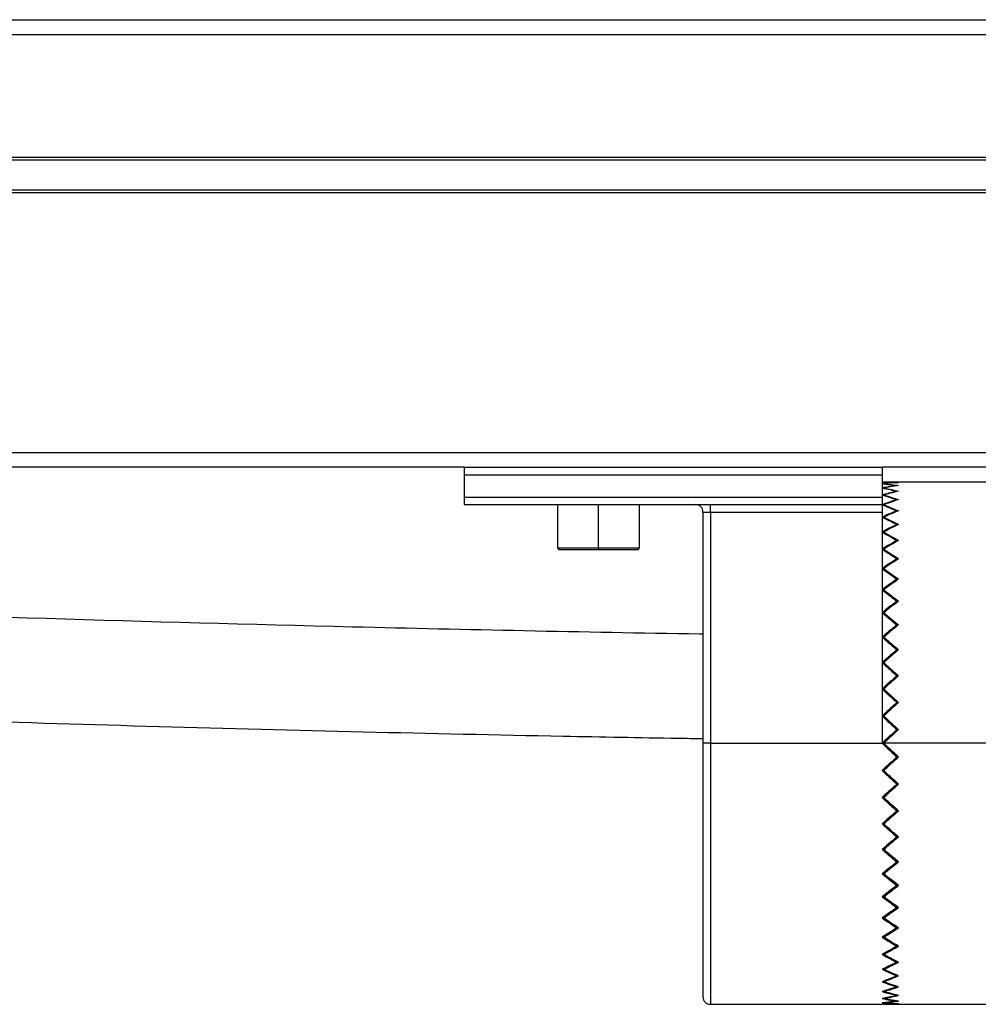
# Model space of a CAD drawing. Header units: millimetres. Extents: x -531 to 2300, y 404 to 998.
# Tile 23 of 27: x 2134 to 2199, y 674 to 740. Entities that reach past the tile are written whole.
import ezdxf

# ---------------------------------------------------------------- set-up
doc = ezdxf.new("R2010")
doc.units = ezdxf.units.MM

# ---------------------------------------------------------------- blocks, each defined once
blk = doc.blocks.new('Drawing View6')
at = {"color": 7, "linetype": 'Continuous', "lineweight": 25}
for p, q in [((-554.3, 33.91), (440.7, 33.91)), ((-551.8, 33.9), (438.2, 33.9)), ((438.2, 32.9), (-551.8, 32.9)), ((-551.8, 24.7), (438.2, 24.7)), ((438.2, 24.5), (-551.8, 24.5)), ((-551.8, 22.5), (438.2, 22.5)), ((438.2, 22.3), (-551.8, 22.3)), ((-551.8, 4.9), (438.2, 4.9)), ((307.75, 3.9), (-421.35, 3.9)), ((307.75, 3.9), (307.75, 3.4)), ((307.75, 3.9), (335.75, 3.9)), ((307.75, 3.4), (335.75, 3.4)), ((307.75, 3.4), (307.75, 1.9)), ((438.2, 3.9), (335.75, 3.9)), ((335.75, 3.9), (335.75, 3.4)), ((335.75, 3.4), (335.75, 1.9)), ((348.35, 2.9), (335.86, 2.9)), ((307.75, 1.9), (307.75, 1.4)), ((307.75, 1.9), (335.75, 1.9)), ((307.75, 1.4), (335.75, 1.4)), ((314, 1.4), (314, -1.5)), ((316.75, -1.5), (316.75, 1.4)), ((319.5, -1.5), (319.5, 1.4)), ((324.25, 0.9), (324.25, 1.4)), ((335.75, 1.9), (335.75, 1.4)), ((335.75, 1.4), (335.75, 0.9)), ((335.863, 1.343), (335.86, 1.387)), ((336.738, 1.699), (336.74, 1.738)), ((323.75, 0.9), (324.25, 0.9)), ((323.75, 0.9), (323.75, -14.6)), ((324.25, 0.9), (335.75, 0.9)), ((324.25, 0.9), (324.25, -14.6)), ((335.75, 0.9), (335.75, -14.6)), ((336.737, 0.944), (336.74, 0.993)), ((335.863, 0.502), (335.86, 0.555)), ((336.736, 0.018), (336.74, 0.077)), ((335.864, -0.506), (335.86, -0.442)), ((336.735, -1.068), (336.74, -1)), ((314, -1.5), (314.1, -1.6)), ((314, -1.5), (316.75, -1.5)), ((314.1, -1.6), (316.75, -1.6)), ((316.75, -1.5), (316.75, -1.6)), ((316.75, -1.5), (319.5, -1.5)), ((316.75, -1.6), (319.4, -1.6)), ((319.4, -1.6), (319.5, -1.5)), ((335.865, -1.668), (335.86, -1.595)), ((336.734, -2.303), (336.74, -2.226)), ((335.867, -2.972), (335.86, -2.89)), ((336.732, -3.672), (336.74, -3.587)), ((335.868, -4.403), (335.86, -4.314)), ((336.73, -5.162), (336.74, -5.069)), ((335.871, -5.948), (335.86, -5.85)), ((336.727, -6.757), (336.74, -6.655)), ((335.875, -7.588), (335.86, -7.482)), ((336.723, -8.439), (336.74, -8.329)), ((335.881, -9.308), (335.86, -9.192)), ((336.713, -10.193), (336.74, -10.071)), ((335.896, -11.094), (335.86, -10.962)), ((336.686, -12.013), (336.74, -11.862)), ((335.969, -12.973), (335.86, -12.771)), ((336.85, -13.684), (335.857, -14.601)), ((336.765, -13.763), (336.71, -13.712)), ((324.25, -14.6), (323.75, -14.6)), ((323.75, -14.6), (323.75, -31.6)), ((324.25, -14.6), (335.75, -14.6)), ((324.25, -14.6), (324.25, -32.1)), ((335.859, -14.6), (335.75, -14.6)), ((343.85, -14.6), (335.857, -14.601)), ((336.71, -15.488), (336.765, -15.437)), ((335.969, -16.227), (335.86, -16.429)), ((336.686, -17.187), (336.74, -17.338)), ((335.896, -18.106), (335.86, -18.238)), ((336.713, -19.007), (336.74, -19.129)), ((335.881, -19.892), (335.86, -20.008)), ((336.723, -20.761), (336.74, -20.871)), ((335.875, -21.612), (335.86, -21.718)), ((336.727, -22.443), (336.74, -22.545)), ((335.871, -23.253), (335.86, -23.35)), ((336.73, -24.038), (336.74, -24.131)), ((335.868, -24.797), (335.86, -24.886)), ((336.732, -25.528), (336.74, -25.613)), ((335.867, -26.229), (335.86, -26.31)), ((336.734, -26.897), (336.74, -26.974)), ((335.865, -27.533), (335.86, -27.605)), ((336.735, -28.132), (336.74, -28.2)), ((335.864, -28.695), (335.86, -28.758)), ((335.863, -29.702), (335.86, -29.755)), ((336.736, -29.218), (336.74, -29.277)), ((336.737, -30.144), (336.74, -30.193)), ((335.863, -30.544), (335.86, -30.587)), ((336.738, -30.899), (336.74, -30.938)), ((324.25, -32.1), (335.75, -32.1)), ((335.86, -32.1), (343.85, -32.1))]:
    blk.add_line(p, q, dxfattribs=at)
for centre, start, end in [((323.25, 0.9), 0, 90), ((324.25, -31.6), 180, 270)]:
    blk.add_arc(centre, 0.5, start, end, dxfattribs=at)
for points, knots in [([(335.75, 2.9), (335.935, 2.899), (336.265, 2.897), (336.595, 2.882), (336.74, 2.876)], [0, 0, 0, 0, 0.5599954, 1, 1, 1, 1]), ([(336.74, 2.876), (336.555, 2.866), (336.225, 2.848), (335.895, 2.817), (335.75, 2.804)], [0, 0, 0, 0, 0.5599953, 1, 1, 1, 1]), ([(335.75, 2.804), (335.935, 2.785), (336.265, 2.751), (336.595, 2.705), (336.74, 2.685)], [0, 0, 0, 0, 0.559995, 1, 1, 1, 1]), ([(336.74, 2.685), (336.555, 2.657), (336.225, 2.607), (335.895, 2.545), (335.75, 2.518)], [0, 0, 0, 0, 0.559995, 1, 1, 1, 1]), ([(335.86, 2.9), (336.045, 2.899), (336.375, 2.897), (336.705, 2.882), (336.85, 2.876)], [0, 0, 0, 0, 0.559995, 1, 1, 1, 1]), ([(336.85, 2.876), (336.665, 2.866), (336.335, 2.848), (336.005, 2.817), (335.86, 2.804)], [0, 0, 0, 0, 0.5599954, 1, 1, 1, 1]), ([(335.86, 2.804), (336.045, 2.785), (336.375, 2.751), (336.705, 2.705), (336.85, 2.685)], [0, 0, 0, 0, 0.559995, 1, 1, 1, 1]), ([(336.85, 2.685), (336.665, 2.657), (336.335, 2.607), (336.005, 2.545), (335.86, 2.518)], [0, 0, 0, 0, 0.559995, 1, 1, 1, 1]), ([(323.75, -7.284), (323.668, -7.283), (319.673, -7.223), (311.844, -7.073), (290.408, -6.594), (260.689, -5.671), (222.655, -4.187), (182.795, -2.474), (139.618, -0.606), (104.022, 0.733), (79.361, 1.476), (65.776, 1.832), (55.463, 2.057), (48.434, 2.189), (44.408, 2.259), (39.923, 2.33), (34.694, 2.403), (28.631, 2.474), (21.732, 2.535), (13.996, 2.582), (8.558, 2.588), (5.7, 2.591)], [0, 0, 0, 0, 0.000772, 0.037584, 0.073688, 0.202625, 0.317757, 0.432894, 0.579432, 0.72596, 0.768941, 0.811911, 0.853953, 0.866043, 0.878062, 0.891847, 0.908243, 0.927252, 0.948878, 0.973125, 1, 1, 1, 1]), ([(335.75, 2.518), (335.935, 2.481), (336.265, 2.415), (336.595, 2.338), (336.74, 2.304)], [0, 0, 0, 0, 0.559995, 1, 1, 1, 1]), ([(336.74, 2.304), (336.555, 2.258), (336.225, 2.177), (335.895, 2.084), (335.75, 2.043)], [0, 0, 0, 0, 0.559995, 1, 1, 1, 1]), ([(335.75, 2.043), (335.935, 1.989), (336.265, 1.893), (336.595, 1.785), (336.74, 1.738)], [0, 0, 0, 0, 0.5599954, 1, 1, 1, 1]), ([(335.86, 2.518), (336.045, 2.481), (336.375, 2.415), (336.705, 2.338), (336.85, 2.304)], [0, 0, 0, 0, 0.559995, 1, 1, 1, 1]), ([(336.85, 2.304), (336.665, 2.258), (336.335, 2.177), (336.005, 2.084), (335.86, 2.043)], [0, 0, 0, 0, 0.559995, 1, 1, 1, 1]), ([(335.86, 2.043), (336.045, 1.989), (336.375, 1.893), (336.705, 1.785), (336.85, 1.738)], [0, 0, 0, 0, 0.559995, 1, 1, 1, 1]), ([(336.74, 1.738), (336.555, 1.675), (336.225, 1.564), (335.895, 1.441), (335.75, 1.387)], [0, 0, 0, 0, 0.559995, 1, 1, 1, 1]), ([(335.75, 1.387), (335.935, 1.316), (336.265, 1.19), (336.595, 1.053), (336.74, 0.993)], [0, 0, 0, 0, 0.559995, 1, 1, 1, 1]), ([(336.85, 1.738), (336.665, 1.675), (336.335, 1.564), (336.005, 1.441), (335.86, 1.387)], [0, 0, 0, 0, 0.559995, 1, 1, 1, 1]), ([(335.86, 1.387), (336.045, 1.316), (336.375, 1.19), (336.705, 1.053), (336.85, 0.993)], [0, 0, 0, 0, 0.559995, 1, 1, 1, 1]), ([(336.74, 0.993), (336.555, 0.914), (336.225, 0.773), (335.895, 0.622), (335.75, 0.555)], [0, 0, 0, 0, 0.559995, 1, 1, 1, 1]), ([(336.85, 0.993), (336.665, 0.914), (336.335, 0.773), (336.005, 0.622), (335.86, 0.555)], [0, 0, 0, 0, 0.559995, 1, 1, 1, 1]), ([(335.75, 0.555), (335.935, 0.469), (336.265, 0.314), (336.595, 0.149), (336.74, 0.077)], [0, 0, 0, 0, 0.5599954, 1, 1, 1, 1]), ([(336.74, 0.077), (336.555, -0.018), (336.225, -0.186), (335.895, -0.364), (335.75, -0.442)], [0, 0, 0, 0, 0.559995, 1, 1, 1, 1]), ([(335.86, 0.555), (336.045, 0.469), (336.375, 0.314), (336.705, 0.149), (336.85, 0.077)], [0, 0, 0, 0, 0.559995, 1, 1, 1, 1]), ([(336.85, 0.077), (336.665, -0.017), (336.335, -0.186), (336.005, -0.364), (335.86, -0.442)], [0, 0, 0, 0, 0.559995, 1, 1, 1, 1]), ([(335.75, -0.442), (335.935, -0.544), (336.265, -0.725), (336.595, -0.916), (336.74, -1)], [0, 0, 0, 0, 0.559995, 1, 1, 1, 1]), ([(335.86, -0.442), (336.045, -0.544), (336.375, -0.725), (336.705, -0.916), (336.85, -1)], [0, 0, 0, 0, 0.559995, 1, 1, 1, 1]), ([(336.74, -1), (336.555, -1.109), (336.225, -1.303), (335.895, -1.506), (335.75, -1.595)], [0, 0, 0, 0, 0.5599953, 1, 1, 1, 1]), ([(336.85, -1), (336.665, -1.109), (336.335, -1.302), (336.005, -1.506), (335.86, -1.595)], [0, 0, 0, 0, 0.559995, 1, 1, 1, 1]), ([(335.75, -1.595), (335.935, -1.71), (336.265, -1.916), (336.595, -2.131), (336.74, -2.226)], [0, 0, 0, 0, 0.559995, 1, 1, 1, 1]), ([(335.86, -1.595), (336.045, -1.71), (336.375, -1.916), (336.705, -2.131), (336.85, -2.226)], [0, 0, 0, 0, 0.559995, 1, 1, 1, 1]), ([(336.74, -2.226), (336.555, -2.348), (336.225, -2.565), (335.895, -2.791), (335.75, -2.89)], [0, 0, 0, 0, 0.559995, 1, 1, 1, 1]), ([(336.85, -2.226), (336.665, -2.347), (336.335, -2.565), (336.005, -2.791), (335.86, -2.89)], [0, 0, 0, 0, 0.559995, 1, 1, 1, 1]), ([(335.75, -2.89), (335.935, -3.018), (336.265, -3.247), (336.595, -3.483), (336.74, -3.587)], [0, 0, 0, 0, 0.559995, 1, 1, 1, 1]), ([(335.86, -2.89), (336.045, -3.018), (336.375, -3.247), (336.705, -3.483), (336.85, -3.587)], [0, 0, 0, 0, 0.559995, 1, 1, 1, 1]), ([(336.74, -3.587), (336.555, -3.721), (336.225, -3.959), (335.895, -4.206), (335.75, -4.314)], [0, 0, 0, 0, 0.559995, 1, 1, 1, 1]), ([(336.85, -3.587), (336.665, -3.721), (336.335, -3.959), (336.005, -4.205), (335.86, -4.314)], [0, 0, 0, 0, 0.559995, 1, 1, 1, 1]), ([(5.7, -4.409), (8.863, -4.413), (14.807, -4.42), (23.149, -4.475), (30.424, -4.545), (36.961, -4.627), (45.014, -4.748), (54.805, -4.928), (76.243, -5.409), (105.963, -6.327), (143.999, -7.81), (183.86, -9.522), (227.039, -11.391), (262.636, -12.732), (287.297, -13.477), (300.883, -13.834), (311.198, -14.06), (318.227, -14.192), (321.35, -14.247), (323.188, -14.276), (323.75, -14.285)], [0, 0, 0, 0, 0.029743, 0.055888, 0.078442, 0.09816, 0.117384, 0.154205, 0.190311, 0.319251, 0.434387, 0.549528, 0.69607, 0.842604, 0.885585, 0.928558, 0.97061, 0.982702, 0.994717, 1, 1, 1, 1]), ([(335.75, -4.314), (335.935, -4.453), (336.265, -4.701), (336.595, -4.956), (336.74, -5.069)], [0, 0, 0, 0, 0.559995, 1, 1, 1, 1]), ([(335.86, -4.314), (336.045, -4.453), (336.375, -4.701), (336.705, -4.957), (336.85, -5.069)], [0, 0, 0, 0, 0.559995, 1, 1, 1, 1]), ([(336.74, -5.069), (336.555, -5.213), (336.225, -5.47), (335.895, -5.734), (335.75, -5.85)], [0, 0, 0, 0, 0.559995, 1, 1, 1, 1]), ([(336.85, -5.069), (336.665, -5.213), (336.335, -5.47), (336.005, -5.734), (335.86, -5.85)], [0, 0, 0, 0, 0.559995, 1, 1, 1, 1]), ([(335.75, -5.85), (335.935, -5.999), (336.265, -6.264), (336.595, -6.536), (336.74, -6.655)], [0, 0, 0, 0, 0.559995, 1, 1, 1, 1]), ([(335.86, -5.85), (336.045, -5.999), (336.375, -6.265), (336.705, -6.536), (336.85, -6.655)], [0, 0, 0, 0, 0.559995, 1, 1, 1, 1]), ([(336.74, -6.655), (336.555, -6.808), (336.225, -7.081), (335.895, -7.36), (335.75, -7.482)], [0, 0, 0, 0, 0.559995, 1, 1, 1, 1]), ([(336.85, -6.655), (336.665, -6.808), (336.335, -7.081), (336.005, -7.36), (335.86, -7.482)], [0, 0, 0, 0, 0.559995, 1, 1, 1, 1]), ([(335.75, -7.482), (335.935, -7.639), (336.265, -7.919), (336.595, -8.203), (336.74, -8.329)], [0, 0, 0, 0, 0.559995, 1, 1, 1, 1]), ([(335.86, -7.482), (336.045, -7.639), (336.375, -7.919), (336.705, -8.203), (336.85, -8.329)], [0, 0, 0, 0, 0.559995, 1, 1, 1, 1]), ([(336.74, -8.329), (336.555, -8.489), (336.225, -8.775), (335.895, -9.065), (335.75, -9.192)], [0, 0, 0, 0, 0.559995, 1, 1, 1, 1]), ([(336.85, -8.329), (336.665, -8.489), (336.335, -8.775), (336.005, -9.065), (335.86, -9.192)], [0, 0, 0, 0, 0.559995, 1, 1, 1, 1]), ([(335.75, -9.192), (335.935, -9.355), (336.265, -9.646), (336.595, -9.941), (336.74, -10.071)], [0, 0, 0, 0, 0.559995, 1, 1, 1, 1]), ([(335.86, -9.192), (336.045, -9.355), (336.375, -9.647), (336.705, -9.941), (336.85, -10.071)], [0, 0, 0, 0, 0.559995, 1, 1, 1, 1]), ([(336.74, -10.071), (336.555, -10.236), (336.225, -10.532), (335.895, -10.83), (335.75, -10.962)], [0, 0, 0, 0, 0.559995, 1, 1, 1, 1]), ([(336.85, -10.071), (336.665, -10.236), (336.335, -10.532), (336.005, -10.83), (335.86, -10.962)], [0, 0, 0, 0, 0.559995, 1, 1, 1, 1]), ([(335.75, -10.962), (335.935, -11.129), (336.265, -11.428), (336.595, -11.73), (336.74, -11.862)], [0, 0, 0, 0, 0.559995, 1, 1, 1, 1]), ([(335.86, -10.962), (336.045, -11.129), (336.375, -11.428), (336.705, -11.73), (336.85, -11.862)], [0, 0, 0, 0, 0.559995, 1, 1, 1, 1]), ([(336.74, -11.862), (336.555, -12.032), (336.225, -12.334), (335.895, -12.637), (335.75, -12.771)], [0, 0, 0, 0, 0.559995, 1, 1, 1, 1]), ([(336.85, -11.862), (336.665, -12.031), (336.335, -12.333), (336.005, -12.637), (335.86, -12.771)], [0, 0, 0, 0, 0.559995, 1, 1, 1, 1]), ([(335.75, -12.771), (335.935, -12.941), (336.265, -13.245), (336.595, -13.55), (336.74, -13.684)], [0, 0, 0, 0, 0.559995, 1, 1, 1, 1]), ([(335.86, -12.771), (336.045, -12.941), (336.375, -13.245), (336.705, -13.55), (336.85, -13.684)], [0, 0, 0, 0, 0.559995, 1, 1, 1, 1]), ([(336.74, -13.684), (336.555, -13.855), (336.225, -14.16), (335.895, -14.466), (335.75, -14.6)], [0, 0, 0, 0, 0.559995, 1, 1, 1, 1]), ([(335.75, -14.6), (335.935, -14.771), (336.265, -15.076), (336.595, -15.382), (336.74, -15.516)], [0, 0, 0, 0, 0.559995, 1, 1, 1, 1]), ([(336.85, -15.516), (336.665, -15.345), (336.335, -15.04), (336.005, -14.734), (335.86, -14.6)], [0, 0, 0, 0, 0.559995, 1, 1, 1, 1]), ([(336.74, -15.516), (336.555, -15.687), (336.225, -15.992), (335.895, -16.296), (335.75, -16.429)], [0, 0, 0, 0, 0.559995, 1, 1, 1, 1]), ([(335.86, -16.429), (336.045, -16.259), (336.375, -15.955), (336.705, -15.65), (336.85, -15.516)], [0, 0, 0, 0, 0.559995, 1, 1, 1, 1]), ([(335.75, -16.429), (335.935, -16.599), (336.265, -16.903), (336.595, -17.205), (336.74, -17.338)], [0, 0, 0, 0, 0.559995, 1, 1, 1, 1]), ([(336.85, -17.338), (336.665, -17.169), (336.335, -16.867), (336.005, -16.563), (335.86, -16.429)], [0, 0, 0, 0, 0.559995, 1, 1, 1, 1]), ([(336.74, -17.338), (336.555, -17.506), (336.225, -17.808), (335.895, -18.107), (335.75, -18.238)], [0, 0, 0, 0, 0.559995, 1, 1, 1, 1]), ([(335.86, -18.238), (336.045, -18.071), (336.375, -17.772), (336.705, -17.47), (336.85, -17.338)], [0, 0, 0, 0, 0.559995, 1, 1, 1, 1]), ([(335.75, -18.238), (335.935, -18.405), (336.265, -18.704), (336.595, -18.999), (336.74, -19.129)], [0, 0, 0, 0, 0.559995, 1, 1, 1, 1]), ([(336.85, -19.129), (336.665, -18.964), (336.335, -18.668), (336.005, -18.37), (335.86, -18.238)], [0, 0, 0, 0, 0.559995, 1, 1, 1, 1]), ([(336.74, -19.129), (336.555, -19.294), (336.225, -19.589), (335.895, -19.88), (335.75, -20.008)], [0, 0, 0, 0, 0.559995, 1, 1, 1, 1]), ([(335.86, -20.008), (336.045, -19.845), (336.375, -19.553), (336.705, -19.259), (336.85, -19.129)], [0, 0, 0, 0, 0.559995, 1, 1, 1, 1]), ([(335.75, -20.008), (335.935, -20.17), (336.265, -20.46), (336.595, -20.746), (336.74, -20.871)], [0, 0, 0, 0, 0.559995, 1, 1, 1, 1]), ([(336.85, -20.871), (336.665, -20.711), (336.335, -20.425), (336.005, -20.135), (335.86, -20.008)], [0, 0, 0, 0, 0.559995, 1, 1, 1, 1]), ([(336.74, -20.871), (336.555, -21.031), (336.225, -21.315), (335.895, -21.595), (335.75, -21.718)], [0, 0, 0, 0, 0.559995, 1, 1, 1, 1]), ([(335.86, -21.718), (336.045, -21.561), (336.375, -21.281), (336.705, -20.997), (336.85, -20.871)], [0, 0, 0, 0, 0.559995, 1, 1, 1, 1]), ([(335.75, -21.718), (335.935, -21.874), (336.265, -22.152), (336.595, -22.425), (336.74, -22.545)], [0, 0, 0, 0, 0.559995, 1, 1, 1, 1]), ([(336.85, -22.545), (336.665, -22.392), (336.335, -22.119), (336.005, -21.84), (335.86, -21.718)], [0, 0, 0, 0, 0.559995, 1, 1, 1, 1]), ([(336.74, -22.545), (336.555, -22.697), (336.225, -22.968), (335.895, -23.233), (335.75, -23.35)], [0, 0, 0, 0, 0.559995, 1, 1, 1, 1]), ([(335.86, -23.35), (336.045, -23.201), (336.375, -22.935), (336.705, -22.664), (336.85, -22.545)], [0, 0, 0, 0, 0.559995, 1, 1, 1, 1]), ([(335.75, -23.35), (335.935, -23.497), (336.265, -23.761), (336.595, -24.018), (336.74, -24.131)], [0, 0, 0, 0, 0.559995, 1, 1, 1, 1]), ([(336.85, -24.131), (336.665, -23.987), (336.335, -23.73), (336.005, -23.466), (335.86, -23.35)], [0, 0, 0, 0, 0.559995, 1, 1, 1, 1]), ([(336.74, -24.131), (336.555, -24.274), (336.225, -24.529), (335.895, -24.777), (335.75, -24.886)], [0, 0, 0, 0, 0.559995, 1, 1, 1, 1]), ([(335.86, -24.886), (336.045, -24.747), (336.375, -24.499), (336.705, -24.243), (336.85, -24.131)], [0, 0, 0, 0, 0.559995, 1, 1, 1, 1]), ([(335.75, -24.886), (335.935, -25.024), (336.265, -25.27), (336.595, -25.508), (336.74, -25.613)], [0, 0, 0, 0, 0.5599954, 1, 1, 1, 1]), ([(336.85, -25.613), (336.665, -25.479), (336.335, -25.241), (336.005, -24.995), (335.86, -24.886)], [0, 0, 0, 0, 0.559995, 1, 1, 1, 1]), ([(336.74, -25.613), (336.555, -25.745), (336.225, -25.981), (335.895, -26.209), (335.75, -26.31)], [0, 0, 0, 0, 0.5599953, 1, 1, 1, 1]), ([(335.86, -26.31), (336.045, -26.182), (336.375, -25.953), (336.705, -25.717), (336.85, -25.613)], [0, 0, 0, 0, 0.559995, 1, 1, 1, 1]), ([(335.75, -26.31), (335.935, -26.436), (336.265, -26.661), (336.595, -26.879), (336.74, -26.974)], [0, 0, 0, 0, 0.559995, 1, 1, 1, 1]), ([(336.85, -26.974), (336.665, -26.853), (336.335, -26.635), (336.005, -26.409), (335.86, -26.31)], [0, 0, 0, 0, 0.559995, 1, 1, 1, 1]), ([(336.74, -26.974), (336.555, -27.094), (336.225, -27.309), (335.895, -27.515), (335.75, -27.605)], [0, 0, 0, 0, 0.559995, 1, 1, 1, 1]), ([(335.86, -27.605), (336.045, -27.49), (336.375, -27.284), (336.705, -27.069), (336.85, -26.974)], [0, 0, 0, 0, 0.559995, 1, 1, 1, 1]), ([(335.75, -27.605), (335.935, -27.719), (336.265, -27.921), (336.595, -28.115), (336.74, -28.2)], [0, 0, 0, 0, 0.559995, 1, 1, 1, 1]), ([(336.85, -28.2), (336.665, -28.091), (336.335, -27.898), (336.005, -27.694), (335.86, -27.605)], [0, 0, 0, 0, 0.5599954, 1, 1, 1, 1]), ([(336.74, -28.2), (336.555, -28.307), (336.225, -28.497), (335.895, -28.678), (335.75, -28.758)], [0, 0, 0, 0, 0.559995, 1, 1, 1, 1]), ([(335.86, -28.758), (336.045, -28.656), (336.375, -28.475), (336.705, -28.284), (336.85, -28.2)], [0, 0, 0, 0, 0.5599953, 1, 1, 1, 1]), ([(335.75, -28.758), (335.935, -28.857), (336.265, -29.035), (336.595, -29.203), (336.74, -29.277)], [0, 0, 0, 0, 0.559995, 1, 1, 1, 1]), ([(336.85, -29.277), (336.665, -29.183), (336.335, -29.014), (336.005, -28.836), (335.86, -28.758)], [0, 0, 0, 0, 0.559995, 1, 1, 1, 1]), ([(336.74, -29.277), (336.555, -29.369), (336.225, -29.533), (335.895, -29.688), (335.75, -29.755)], [0, 0, 0, 0, 0.559995, 1, 1, 1, 1]), ([(335.86, -29.755), (336.045, -29.669), (336.375, -29.514), (336.705, -29.349), (336.85, -29.277)], [0, 0, 0, 0, 0.559995, 1, 1, 1, 1]), ([(335.75, -29.755), (335.935, -29.84), (336.265, -29.991), (336.595, -30.131), (336.74, -30.193)], [0, 0, 0, 0, 0.559995, 1, 1, 1, 1]), ([(336.74, -30.193), (336.555, -30.269), (336.225, -30.406), (335.895, -30.532), (335.75, -30.587)], [0, 0, 0, 0, 0.559995, 1, 1, 1, 1]), ([(336.85, -30.193), (336.665, -30.114), (336.335, -29.973), (336.005, -29.822), (335.86, -29.755)], [0, 0, 0, 0, 0.559995, 1, 1, 1, 1]), ([(335.86, -30.587), (336.045, -30.516), (336.375, -30.39), (336.705, -30.253), (336.85, -30.193)], [0, 0, 0, 0, 0.559995, 1, 1, 1, 1]), ([(335.75, -30.587), (335.935, -30.655), (336.265, -30.778), (336.595, -30.889), (336.74, -30.938)], [0, 0, 0, 0, 0.5599954, 1, 1, 1, 1]), ([(336.74, -30.938), (336.555, -30.998), (336.225, -31.105), (335.895, -31.201), (335.75, -31.243)], [0, 0, 0, 0, 0.559995, 1, 1, 1, 1]), ([(336.85, -30.938), (336.665, -30.875), (336.335, -30.764), (336.005, -30.641), (335.86, -30.587)], [0, 0, 0, 0, 0.559995, 1, 1, 1, 1]), ([(335.86, -31.243), (336.045, -31.189), (336.375, -31.093), (336.705, -30.985), (336.85, -30.938)], [0, 0, 0, 0, 0.559995, 1, 1, 1, 1]), ([(335.75, -31.243), (335.935, -31.295), (336.265, -31.387), (336.595, -31.468), (336.74, -31.504)], [0, 0, 0, 0, 0.5599954, 1, 1, 1, 1]), ([(336.74, -31.504), (336.555, -31.547), (336.225, -31.624), (335.895, -31.689), (335.75, -31.718)], [0, 0, 0, 0, 0.559995, 1, 1, 1, 1]), ([(336.85, -31.504), (336.665, -31.458), (336.335, -31.377), (336.005, -31.284), (335.86, -31.243)], [0, 0, 0, 0, 0.559995, 1, 1, 1, 1]), ([(335.86, -31.718), (336.045, -31.681), (336.375, -31.615), (336.705, -31.538), (336.85, -31.504)], [0, 0, 0, 0, 0.5599953, 1, 1, 1, 1]), ([(335.75, -31.718), (335.935, -31.752), (336.265, -31.813), (336.595, -31.863), (336.74, -31.885)], [0, 0, 0, 0, 0.559995, 1, 1, 1, 1]), ([(336.74, -31.885), (336.555, -31.91), (336.225, -31.956), (335.895, -31.989), (335.75, -32.004)], [0, 0, 0, 0, 0.559995, 1, 1, 1, 1]), ([(335.75, -32.004), (335.935, -32.021), (336.265, -32.05), (336.595, -32.068), (336.74, -32.076)], [0, 0, 0, 0, 0.559995, 1, 1, 1, 1]), ([(336.74, -32.076), (336.555, -32.084), (336.225, -32.097), (335.895, -32.099), (335.75, -32.1)], [0, 0, 0, 0, 0.559995, 1, 1, 1, 1]), ([(336.85, -31.885), (336.665, -31.857), (336.335, -31.807), (336.005, -31.745), (335.86, -31.718)], [0, 0, 0, 0, 0.5599954, 1, 1, 1, 1]), ([(335.86, -32.004), (336.045, -31.985), (336.375, -31.951), (336.705, -31.905), (336.85, -31.885)], [0, 0, 0, 0, 0.559995, 1, 1, 1, 1]), ([(336.85, -32.076), (336.665, -32.066), (336.335, -32.048), (336.005, -32.017), (335.86, -32.004)], [0, 0, 0, 0, 0.5599954, 1, 1, 1, 1]), ([(335.86, -32.1), (336.045, -32.099), (336.375, -32.097), (336.705, -32.082), (336.85, -32.076)], [0, 0, 0, 0, 0.559995, 1, 1, 1, 1])]:
    blk.add_open_spline(points, degree=3, knots=knots, dxfattribs=at)

msp = doc.modelspace()

# ---------------------------------------------------------------- block references
at = {"color": 7, "linetype": 'Continuous', "lineweight": 25}
msp.add_blockref('Drawing View6', (1856.386, 705.99), dxfattribs=at)

doc.saveas('drawing.dxf')
